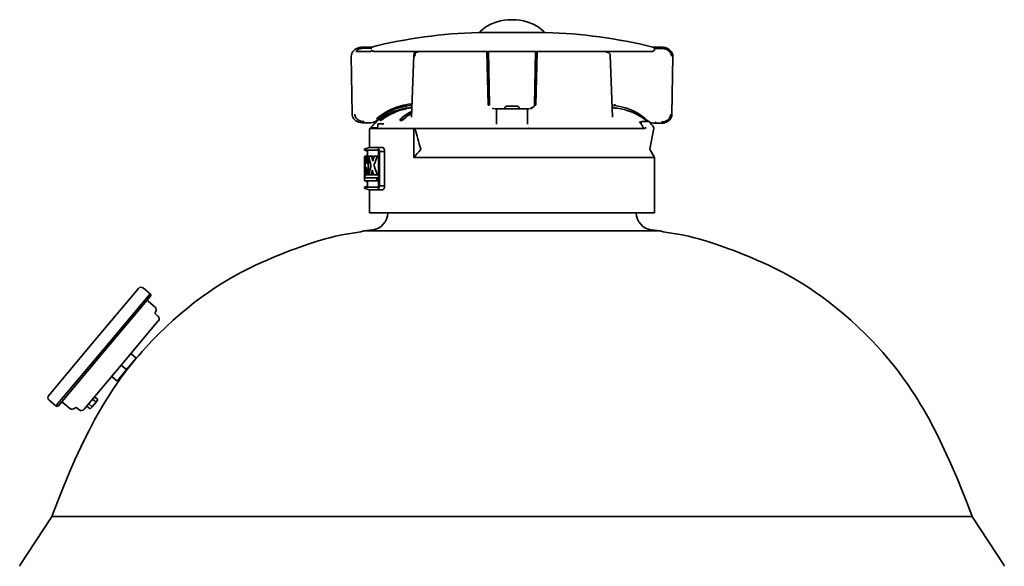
# Model space of a CAD drawing. Extents: x 6.5 to 64.9, y -6 to 65.8.
# Tile 11 of 21: x 38.1 to 60.1, y 15.9 to 28.2. Entities that reach past the tile are written whole.
import ezdxf

# ---------------------------------------------------------------- set-up
doc = ezdxf.new("R2010")
doc.units = 0
doc.header["$MEASUREMENT"] = 0

msp = doc.modelspace()

# ---------------------------------------------------------------- linework, layer by layer
at = {"color": 7, "lineweight": 35}
for p, q in [((48.754, 27.871), (48.348, 27.871)), ((48.348, 27.871), (48.36, 27.871)), ((49.098, 27.871), (48.754, 27.871)), ((49.765, 27.871), (49.098, 27.871)), ((49.848, 27.871), (49.765, 27.871)), ((49.834, 27.871), (49.848, 27.871)), ((45.745, 27.545), (45.746, 27.545)), ((45.746, 27.545), (45.975, 27.547)), ((45.762, 27.545), (45.746, 27.545)), ((45.985, 27.547), (45.762, 27.545)), ((45.985, 27.547), (45.762, 27.545)), ((45.772, 27.522), (45.917, 27.523)), ((45.953, 27.547), (45.951, 27.547)), ((45.972, 27.547), (45.975, 27.547)), ((45.985, 27.547), (45.975, 27.547)), ((45.975, 27.547), (45.975, 27.547)), ((45.979, 27.547), (45.977, 27.547)), ((52.45, 27.545), (52.244, 27.547)), ((52.244, 27.547), (52.433, 27.545)), ((52.45, 27.545), (52.244, 27.547)), ((52.433, 27.545), (52.45, 27.545)), ((45.522, 26.049), (45.505, 27.343)), ((45.934, 27.448), (45.611, 27.446)), ((46.024, 27.449), (46.022, 27.449)), ((46.022, 27.449), (46.022, 27.449)), ((46.024, 27.449), (46.022, 27.449)), ((46.022, 27.449), (49.599, 27.449)), ((46.025, 27.449), (46.024, 27.449)), ((46.847, 25.981), (46.899, 27.364)), ((46.899, 27.364), (46.899, 27.364)), ((46.914, 27.402), (46.913, 27.449)), ((48.538, 27.449), (48.562, 26.244)), ((48.571, 27.449), (48.596, 26.245)), ((49.598, 26.245), (49.623, 27.449)), ((49.599, 27.449), (51.876, 27.449)), ((49.656, 27.449), (49.632, 26.244)), ((51.257, 27.421), (51.257, 27.449)), ((51.295, 27.364), (51.347, 25.981)), ((51.295, 27.364), (51.295, 27.364)), ((51.877, 27.449), (52.224, 27.449)), ((52.207, 27.449), (52.21, 27.449)), ((52.303, 27.515), (52.46, 27.514)), ((52.674, 26.041), (52.691, 27.343)), ((48.562, 26.244), (48.588, 26.245)), ((49.097, 26.226), (48.979, 26.226)), ((49.215, 26.226), (49.097, 26.226)), ((49.606, 26.245), (49.632, 26.244)), ((51.389, 26.238), (51.337, 26.238)), ((51.337, 26.238), (51.389, 26.238)), ((51.339, 26.185), (51.337, 26.238)), ((46.681, 26.17), (46.69, 26.172)), ((46.694, 26.172), (46.684, 26.17)), ((46.708, 26.17), (46.71, 26.17)), ((46.71, 26.17), (46.745, 26.178)), ((46.727, 26.185), (46.731, 26.185)), ((46.727, 26.178), (46.727, 26.185)), ((46.731, 26.185), (46.731, 26.178)), ((46.745, 26.185), (46.731, 26.185)), ((46.731, 26.178), (46.745, 26.178)), ((46.745, 26.185), (46.748, 26.185)), ((46.745, 26.178), (46.745, 26.185)), ((46.748, 26.171), (46.748, 26.185)), ((46.795, 26.185), (46.803, 26.185)), ((46.803, 26.185), (46.855, 26.185)), ((46.847, 25.981), (46.847, 25.98)), ((46.847, 25.98), (46.847, 25.979)), ((48.728, 26.166), (48.772, 26.166)), ((48.747, 26.141), (48.747, 26.141)), ((48.747, 26.141), (48.747, 25.825)), ((48.772, 26.166), (49.097, 26.166)), ((48.772, 26.166), (48.772, 26.166)), ((49.097, 26.166), (49.422, 26.166)), ((49.422, 26.166), (49.466, 26.166)), ((49.422, 26.166), (49.422, 26.166)), ((49.447, 26.141), (49.447, 26.141)), ((49.447, 25.825), (49.447, 26.141)), ((51.399, 26.185), (51.339, 26.185)), ((51.347, 25.98), (51.347, 25.981)), ((51.347, 25.979), (51.347, 25.98)), ((45.759, 25.85), (45.758, 25.85)), ((45.759, 25.85), (45.766, 25.85)), ((45.766, 25.85), (45.766, 25.85)), ((45.776, 25.85), (45.907, 25.851)), ((45.907, 25.851), (45.907, 25.851)), ((46.095, 25.807), (46.095, 25.783)), ((46.115, 25.826), (46.178, 25.826)), ((46.154, 25.903), (46.154, 25.915)), ((46.155, 25.914), (46.159, 25.914)), ((46.159, 25.903), (46.155, 25.903)), ((46.232, 25.826), (46.178, 25.826)), ((46.208, 25.945), (46.218, 25.952)), ((46.218, 25.941), (46.208, 25.934)), ((46.596, 25.909), (46.596, 25.921)), ((46.605, 25.914), (46.615, 25.914)), ((46.615, 25.903), (46.605, 25.903)), ((51.947, 25.881), (51.961, 25.858)), ((51.987, 25.873), (51.987, 25.82)), ((51.998, 25.883), (52.15, 25.883)), ((52.15, 25.883), (52.102, 25.883)), ((52.183, 25.868), (52.183, 25.868)), ((52.183, 25.868), (52.183, 25.868)), ((52.428, 25.841), (52.301, 25.842)), ((45.913, 25.301), (45.913, 25.718)), ((46.909, 25.726), (45.921, 25.726)), ((45.944, 25.726), (46.09, 25.726)), ((46.091, 25.726), (46.166, 25.726)), ((46.166, 25.726), (46.19, 25.726)), ((46.19, 25.726), (46.938, 25.726)), ((46.906, 25.718), (46.906, 25.078)), ((46.909, 25.726), (46.933, 25.726)), ((48.744, 25.726), (46.933, 25.726)), ((46.938, 25.726), (48.712, 25.726)), ((48.712, 25.726), (48.743, 25.726)), ((48.743, 25.726), (48.744, 25.726)), ((48.744, 25.726), (49.097, 25.726)), ((49.097, 25.726), (49.45, 25.726)), ((52.066, 25.726), (49.097, 25.726)), ((49.45, 25.726), (49.451, 25.726)), ((49.451, 25.726), (49.482, 25.726)), ((49.482, 25.726), (52.017, 25.726)), ((52.266, 25.725), (52.18, 25.274)), ((52.266, 25.727), (52.266, 25.754)), ((52.266, 25.727), (52.266, 25.725)), ((45.801, 25.264), (45.801, 25.249)), ((46.106, 25.24), (45.807, 25.24)), ((45.807, 25.24), (46.106, 25.24)), ((45.862, 25.222), (45.807, 25.24)), ((45.913, 25.301), (45.808, 25.272)), ((45.811, 25.106), (45.811, 25.106)), ((45.819, 25.106), (45.811, 25.106)), ((45.812, 25.106), (45.811, 25.106)), ((45.811, 25.106), (45.811, 25.106)), ((45.812, 25.106), (45.817, 25.106)), ((45.817, 25.106), (45.812, 25.106)), ((45.824, 25.106), (45.817, 25.106)), ((45.819, 25.106), (45.861, 25.106)), ((45.824, 25.106), (45.832, 25.106)), ((45.832, 25.106), (45.824, 25.106)), ((45.851, 25.106), (45.832, 25.106)), ((45.832, 25.106), (45.832, 25.106)), ((45.864, 25.106), (45.832, 25.106)), ((45.832, 25.106), (45.881, 25.106)), ((45.833, 25.101), (45.856, 25.1)), ((45.85, 25.106), (45.851, 25.106)), ((45.861, 25.106), (45.861, 25.139)), ((45.861, 25.139), (45.868, 25.139)), ((45.865, 25.106), (45.887, 25.106)), ((45.887, 25.106), (45.865, 25.106)), ((45.868, 25.213), (45.868, 25.109)), ((45.881, 25.106), (45.882, 25.106)), ((45.887, 25.106), (45.887, 25.106)), ((45.911, 25.106), (45.887, 25.106)), ((45.911, 25.106), (45.953, 25.106)), ((45.953, 25.106), (45.911, 25.106)), ((45.961, 25.106), (45.911, 25.106)), ((46.209, 25.301), (45.913, 25.301)), ((45.937, 25.106), (45.937, 25.106)), ((45.953, 25.106), (45.953, 25.106)), ((46.002, 25.106), (45.953, 25.106)), ((45.957, 25.1), (46.006, 25.099)), ((46.002, 25.106), (46.002, 25.106)), ((46.01, 25.085), (46.006, 25.1)), ((46.025, 25.106), (46.069, 25.106)), ((46.069, 25.106), (46.025, 25.106)), ((46.025, 25.106), (46.074, 25.106)), ((46.069, 25.106), (46.116, 25.106)), ((46.116, 25.211), (46.116, 25.211)), ((46.116, 25.211), (46.116, 24.446)), ((46.116, 25.211), (46.116, 24.446)), ((46.133, 25.211), (46.123, 25.211)), ((46.123, 24.446), (46.123, 25.211)), ((46.133, 25.211), (46.247, 25.211)), ((46.133, 24.446), (46.133, 25.211)), ((46.133, 25.211), (46.133, 25.211)), ((46.247, 25.211), (46.247, 24.446)), ((52.184, 25.247), (52.281, 25.078)), ((45.801, 24.971), (45.801, 24.603)), ((45.803, 25.091), (45.803, 25.091)), ((45.814, 24.705), (45.814, 25.088)), ((45.814, 25.088), (45.814, 24.705)), ((45.852, 24.936), (45.854, 24.957)), ((45.854, 24.957), (45.854, 25.088)), ((45.854, 25.088), (45.854, 25.088)), ((45.854, 25.088), (45.854, 24.957)), ((45.854, 24.957), (45.854, 24.957)), ((45.88, 25.088), (45.88, 24.705)), ((45.88, 25.088), (45.89, 25.088)), ((45.89, 25.088), (45.891, 25.088)), ((45.891, 25.088), (45.891, 24.705)), ((45.891, 24.705), (45.891, 25.088)), ((45.941, 24.912), (45.941, 24.864)), ((45.985, 25.009), (45.982, 25.009)), ((46.906, 25.078), (49.097, 25.078)), ((49.097, 25.078), (52.281, 25.078)), ((52.281, 25.078), (52.281, 23.837)), ((45.811, 24.683), (45.81, 24.624)), ((45.81, 24.624), (45.811, 24.683)), ((45.814, 24.705), (45.814, 24.705)), ((45.837, 24.687), (45.824, 24.687)), ((45.824, 24.687), (45.837, 24.687)), ((45.829, 24.835), (45.829, 24.705)), ((45.829, 24.835), (45.838, 24.835)), ((45.829, 24.705), (45.839, 24.705)), ((45.836, 24.687), (45.837, 24.687)), ((45.836, 24.687), (45.837, 24.687)), ((45.837, 24.687), (45.869, 24.687)), ((45.839, 24.827), (45.839, 24.705)), ((45.839, 24.705), (45.839, 24.827)), ((45.887, 24.687), (45.872, 24.686)), ((45.872, 24.686), (45.887, 24.687)), ((45.872, 24.686), (45.922, 24.686)), ((45.88, 24.705), (45.89, 24.705)), ((45.89, 24.705), (45.891, 24.705)), ((45.943, 24.687), (45.912, 24.687)), ((45.912, 24.687), (45.943, 24.687)), ((45.912, 24.687), (45.943, 24.687)), ((45.943, 24.687), (45.943, 24.687)), ((45.992, 24.687), (45.943, 24.687)), ((45.943, 24.687), (45.992, 24.687)), ((45.996, 24.692), (45.947, 24.692)), ((45.976, 24.783), (45.973, 24.783)), ((45.992, 24.687), (45.993, 24.687)), ((45.996, 24.692), (45.999, 24.704)), ((46.07, 24.687), (46.013, 24.687)), ((46.013, 24.687), (46.07, 24.687)), ((46.07, 24.687), (46.116, 24.687)), ((45.803, 24.611), (45.802, 24.576)), ((45.802, 24.575), (45.802, 24.576)), ((45.862, 24.435), (45.807, 24.416)), ((46.079, 24.551), (45.811, 24.551)), ((45.811, 24.551), (46.079, 24.551)), ((45.812, 24.624), (46.079, 24.624)), ((46.079, 24.624), (45.812, 24.624)), ((45.861, 24.518), (45.861, 24.551)), ((45.861, 24.518), (45.868, 24.518)), ((45.868, 24.547), (45.868, 24.444)), ((46.074, 24.606), (46.074, 24.569)), ((46.074, 24.606), (46.084, 24.606)), ((46.074, 24.569), (46.084, 24.569)), ((46.079, 24.624), (46.079, 24.624)), ((46.116, 24.624), (46.079, 24.624)), ((46.079, 24.551), (46.079, 24.551)), ((46.079, 24.551), (46.116, 24.551)), ((46.084, 24.606), (46.086, 24.606)), ((46.084, 24.569), (46.086, 24.569)), ((46.086, 24.606), (46.086, 24.569)), ((46.086, 24.569), (46.086, 24.606)), ((46.116, 24.446), (46.116, 24.446)), ((46.123, 24.446), (46.133, 24.446)), ((46.133, 24.446), (46.133, 24.446)), ((46.133, 24.446), (46.247, 24.446)), ((45.801, 24.408), (45.801, 24.393)), ((45.807, 24.416), (46.106, 24.416)), ((46.106, 24.416), (45.807, 24.416)), ((45.913, 24.356), (45.808, 24.384)), ((45.913, 23.837), (45.913, 24.356)), ((46.209, 24.356), (45.913, 24.356)), ((45.913, 23.837), (49.097, 23.837)), ((49.097, 23.837), (52.281, 23.837)), ((45.977, 23.457), (45.782, 23.433)), ((45.782, 23.433), (49.097, 23.433)), ((49.097, 23.433), (45.782, 23.433)), ((49.097, 23.433), (52.412, 23.433)), ((52.412, 23.433), (49.097, 23.433)), ((52.412, 23.433), (52.217, 23.457)), ((39.743, 20.951), (40.746, 22.146)), ((39.954, 20.774), (41.008, 22.03)), ((41.008, 22.03), (39.954, 20.774)), ((40.857, 22.156), (41.008, 22.03)), ((39.985, 20.749), (41.013, 21.974)), ((40.967, 21.858), (41.118, 21.732)), ((41.19, 21.42), (40.362, 20.433)), ((41.135, 21.569), (41.181, 21.531)), ((38.741, 19.756), (39.743, 20.951)), ((38.901, 19.519), (39.954, 20.774)), ((39.954, 20.774), (38.901, 19.519)), ((38.957, 19.524), (39.985, 20.749)), ((40.482, 20.331), (40.697, 20.588)), ((40.697, 20.588), (40.577, 20.689)), ((40.607, 20.478), (40.59, 20.456)), ((40.362, 20.433), (39.533, 19.445)), ((40.267, 20.075), (40.482, 20.331)), ((40.362, 20.433), (40.482, 20.331)), ((40.583, 20.452), (40.585, 20.451)), ((40.267, 20.075), (40.147, 20.176)), ((40.381, 20.211), (40.393, 20.201)), ((38.75, 19.645), (38.901, 19.519)), ((39.71, 19.503), (39.798, 19.607)), ((39.798, 19.607), (39.722, 19.671)), ((39.841, 19.66), (39.766, 19.723)), ((39.798, 19.607), (39.841, 19.66)), ((39.063, 19.589), (39.214, 19.462)), ((39.377, 19.473), (39.422, 19.435)), ((39.666, 19.451), (39.591, 19.514)), ((39.71, 19.503), (39.635, 19.566)), ((39.666, 19.451), (39.71, 19.503)), ((38.102, 15.962), (38.801, 17.03)), ((49.097, 17.046), (38.809, 17.046)), ((38.809, 17.046), (49.097, 17.046)), ((59.385, 17.046), (49.097, 17.046)), ((49.097, 17.046), (59.385, 17.046)), ((59.393, 17.03), (60.092, 15.962))]:
    msp.add_line(p, q, dxfattribs=at)
for points in [[(48.36, 27.871), (48.396, 27.906), (48.434, 27.939), (48.474, 27.969), (48.514, 27.996), (48.555, 28.021), (48.597, 28.043), (48.639, 28.063), (48.68, 28.081), (48.722, 28.097), (48.763, 28.11), (48.843, 28.131), (48.92, 28.146), (48.996, 28.155), (49.081, 28.159), (49.097, 28.159)], [(49.834, 27.871), (49.798, 27.906), (49.76, 27.939), (49.72, 27.969), (49.68, 27.996), (49.639, 28.021), (49.597, 28.043), (49.555, 28.063), (49.514, 28.081), (49.472, 28.097), (49.431, 28.11), (49.351, 28.131), (49.274, 28.146), (49.198, 28.155), (49.113, 28.159), (49.097, 28.159)], [(45.505, 27.343), (45.507, 27.371), (45.514, 27.399), (45.525, 27.425), (45.541, 27.45), (45.56, 27.473), (45.584, 27.493), (45.61, 27.51), (45.64, 27.524), (45.678, 27.537), (45.718, 27.544), (45.746, 27.545)], [(45.772, 27.522), (45.749, 27.521), (45.725, 27.517), (45.703, 27.511), (45.682, 27.504), (45.662, 27.494), (45.644, 27.482), (45.623, 27.464), (45.613, 27.452), (45.611, 27.448), (45.611, 27.447), (45.611, 27.446)], [(45.92, 27.523), (45.942, 27.518), (45.961, 27.516), (45.965, 27.516)], [(52.243, 27.547), (52.261, 27.54), (52.275, 27.529), (52.283, 27.517), (52.287, 27.502), (52.286, 27.488), (52.279, 27.475), (52.269, 27.463), (52.253, 27.454), (52.235, 27.45), (52.224, 27.449)], [(52.303, 27.515), (52.302, 27.518), (52.296, 27.524), (52.287, 27.529), (52.269, 27.537), (52.26, 27.54)], [(52.46, 27.514), (52.459, 27.529), (52.455, 27.541), (52.454, 27.543), (52.452, 27.545), (52.45, 27.545)], [(52.691, 27.343), (52.689, 27.371), (52.682, 27.399), (52.671, 27.425), (52.655, 27.45), (52.636, 27.473), (52.612, 27.493), (52.586, 27.51), (52.556, 27.524), (52.518, 27.537), (52.478, 27.544), (52.45, 27.545)], [(45.974, 27.468), (45.972, 27.468), (45.964, 27.465), (45.944, 27.455), (45.934, 27.448)], [(46.022, 27.449), (46.005, 27.451), (45.991, 27.456), (45.982, 27.462), (45.974, 27.468)], [(46.899, 27.364), (46.902, 27.381), (46.911, 27.398), (46.924, 27.412), (46.94, 27.422), (46.951, 27.427)], [(46.929, 27.342), (46.91, 27.351), (46.901, 27.359), (46.899, 27.362), (46.899, 27.364)], [(46.929, 27.342), (46.926, 27.363), (46.927, 27.384), (46.93, 27.393), (46.934, 27.403), (46.946, 27.417), (46.957, 27.426), (46.969, 27.43)], [(51.243, 27.427), (51.263, 27.417), (51.277, 27.406), (51.288, 27.39), (51.294, 27.374), (51.295, 27.364)], [(52.46, 27.514), (52.484, 27.512), (52.509, 27.508), (52.539, 27.5), (52.557, 27.493), (52.58, 27.48), (52.61, 27.457), (52.625, 27.442), (52.641, 27.419), (52.644, 27.412), (52.656, 27.383), (52.661, 27.362), (52.661, 27.344)], [(46.07, 25.94), (46.12, 25.985), (46.174, 26.027), (46.218, 26.057), (46.263, 26.086), (46.31, 26.113), (46.357, 26.137), (46.406, 26.16), (46.459, 26.182), (46.513, 26.202), (46.565, 26.219), (46.619, 26.234), (46.672, 26.247), (46.727, 26.257), (46.782, 26.266), (46.858, 26.274)], [(46.09, 25.92), (46.148, 25.97), (46.21, 26.017), (46.275, 26.06), (46.345, 26.099), (46.418, 26.134), (46.493, 26.165), (46.571, 26.19), (46.651, 26.211), (46.732, 26.228), (46.815, 26.239), (46.857, 26.243)], [(49.521, 26.188), (49.546, 26.191), (49.557, 26.194), (49.567, 26.199), (49.577, 26.205), (49.584, 26.212), (49.59, 26.22), (49.595, 26.228), (49.598, 26.237), (49.598, 26.245)], [(51.389, 26.238), (51.39, 26.238), (51.392, 26.239), (51.393, 26.241), (51.396, 26.248), (51.398, 26.256), (51.399, 26.269)], [(51.402, 26.237), (51.47, 26.227), (51.537, 26.213), (51.602, 26.197), (51.667, 26.177), (51.73, 26.154), (51.791, 26.128), (51.851, 26.099), (51.908, 26.068), (51.963, 26.033), (52.015, 25.997), (52.064, 25.957), (52.111, 25.915)], [(45.522, 26.049), (45.525, 26.021), (45.532, 25.994), (45.544, 25.967), (45.561, 25.943), (45.581, 25.92), (45.605, 25.9), (45.636, 25.881), (45.668, 25.867), (45.707, 25.856), (45.746, 25.851), (45.758, 25.85)], [(45.58, 26.048), (45.581, 26.035), (45.583, 26.02), (45.589, 26.002), (45.597, 25.984), (45.605, 25.969), (45.615, 25.955), (45.635, 25.935), (45.662, 25.915), (45.681, 25.904), (45.7, 25.896), (45.72, 25.89), (45.744, 25.885), (45.785, 25.881)], [(45.938, 25.739), (45.963, 25.77), (45.99, 25.801), (46.019, 25.831), (46.064, 25.874), (46.116, 25.918), (46.173, 25.96), (46.235, 26), (46.301, 26.038), (46.372, 26.072), (46.448, 26.103), (46.527, 26.13), (46.609, 26.153), (46.665, 26.165)], [(46.684, 26.17), (46.629, 26.156), (46.575, 26.141), (46.522, 26.124), (46.47, 26.104), (46.395, 26.072), (46.323, 26.035), (46.256, 25.995), (46.194, 25.952)], [(46.218, 25.952), (46.278, 25.993), (46.342, 26.032), (46.387, 26.056), (46.435, 26.079), (46.485, 26.101), (46.537, 26.121), (46.617, 26.147), (46.708, 26.17)], [(46.708, 26.161), (46.642, 26.145), (46.577, 26.126), (46.514, 26.104), (46.438, 26.072), (46.39, 26.048), (46.321, 26.01), (46.257, 25.969), (46.218, 25.941)], [(46.748, 26.171), (46.748, 26.171), (46.748, 26.171), (46.747, 26.171), (46.739, 26.169), (46.708, 26.161)], [(48.673, 26.188), (48.673, 26.18), (48.671, 26.168), (48.67, 26.163), (48.669, 26.161)], [(48.719, 26.165), (48.724, 26.166), (48.728, 26.166)], [(49.475, 26.165), (49.473, 26.166), (49.466, 26.166)], [(49.525, 26.161), (49.524, 26.163), (49.522, 26.172)], [(52.088, 25.91), (52.029, 25.955), (51.968, 25.995), (51.904, 26.031), (51.836, 26.065), (51.764, 26.096), (51.689, 26.123), (51.61, 26.147), (51.528, 26.166), (51.444, 26.18), (51.416, 26.184)], [(52.674, 26.041), (52.671, 26.012), (52.663, 25.983), (52.65, 25.956), (52.632, 25.93), (52.61, 25.907), (52.584, 25.886), (52.556, 25.87), (52.522, 25.856), (52.488, 25.847), (52.446, 25.841), (52.428, 25.841)], [(52.644, 26.041), (52.644, 26.027), (52.641, 26.013), (52.636, 25.995), (52.629, 25.979), (52.617, 25.958), (52.599, 25.935), (52.575, 25.915), (52.543, 25.895), (52.519, 25.885), (52.489, 25.877), (52.454, 25.873), (52.438, 25.872)], [(45.776, 25.85), (45.778, 25.851), (45.779, 25.852), (45.781, 25.856), (45.784, 25.864), (45.785, 25.881)], [(46.089, 25.734), (46.092, 25.743), (46.094, 25.767), (46.095, 25.783)], [(46.194, 25.952), (46.167, 25.929), (46.156, 25.918), (46.155, 25.916), (46.154, 25.915), (46.154, 25.915)], [(46.159, 25.914), (46.16, 25.914), (46.162, 25.915), (46.173, 25.921), (46.184, 25.928), (46.208, 25.945)], [(46.208, 25.934), (46.184, 25.916), (46.173, 25.909), (46.162, 25.903), (46.16, 25.903), (46.159, 25.903)], [(46.618, 25.952), (46.606, 25.94), (46.599, 25.929), (46.596, 25.921)], [(46.596, 25.921), (46.597, 25.918), (46.599, 25.916), (46.602, 25.914), (46.605, 25.914)], [(46.605, 25.903), (46.599, 25.904), (46.597, 25.907), (46.596, 25.909)], [(46.615, 25.914), (46.626, 25.916), (46.639, 25.921), (46.656, 25.931)], [(46.656, 25.92), (46.643, 25.912), (46.63, 25.906), (46.618, 25.903), (46.615, 25.903)], [(52.08, 25.756), (52.078, 25.741), (52.075, 25.733)], [(52.301, 25.842), (52.265, 25.844), (52.229, 25.852), (52.194, 25.863), (52.183, 25.868)], [(46.089, 25.734), (46.089, 25.729), (46.089, 25.727)], [(46.168, 25.727), (46.175, 25.736), (46.177, 25.738)], [(46.906, 25.718), (46.907, 25.723), (46.908, 25.725), (46.908, 25.726), (46.909, 25.726), (46.909, 25.726)], [(46.933, 25.726), (46.932, 25.726), (46.932, 25.726), (46.931, 25.725), (46.931, 25.723), (46.93, 25.718)], [(48.719, 25.739), (48.727, 25.734), (48.731, 25.73), (48.739, 25.727), (48.743, 25.726)], [(49.475, 25.739), (49.47, 25.735), (49.465, 25.732), (49.457, 25.727), (49.451, 25.726)], [(52.028, 25.749), (52.029, 25.747), (52.029, 25.746), (52.028, 25.743)], [(52.03, 25.736), (52.03, 25.744), (52.028, 25.749)], [(52.075, 25.733), (52.072, 25.73), (52.069, 25.727), (52.066, 25.726)], [(52.075, 25.733), (52.077, 25.733), (52.08, 25.732), (52.083, 25.73), (52.084, 25.727)], [(45.802, 25.092), (45.802, 25.099), (45.806, 25.104), (45.811, 25.106)], [(45.812, 25.106), (45.806, 25.103), (45.803, 25.098), (45.803, 25.091)], [(45.809, 25.084), (45.808, 25.095), (45.808, 25.096), (45.808, 25.097), (45.808, 25.097), (45.808, 25.097)], [(45.824, 25.106), (45.818, 25.103), (45.815, 25.097), (45.814, 25.088)], [(45.817, 25.106), (45.817, 25.106), (45.817, 25.106), (45.817, 25.105), (45.818, 25.103)], [(45.818, 25.103), (45.817, 25.105), (45.817, 25.106), (45.817, 25.106), (45.817, 25.106)], [(45.832, 25.106), (45.832, 25.106), (45.832, 25.106), (45.832, 25.105), (45.832, 25.105), (45.833, 25.101)], [(45.833, 25.101), (45.833, 25.104), (45.832, 25.105), (45.832, 25.105), (45.832, 25.106), (45.832, 25.106)], [(45.865, 25.106), (45.858, 25.103), (45.855, 25.099), (45.854, 25.09), (45.854, 25.088)], [(45.861, 25.139), (45.862, 25.148), (45.866, 25.154), (45.868, 25.156)], [(45.887, 25.106), (45.888, 25.106), (45.888, 25.105), (45.888, 25.105), (45.89, 25.1), (45.891, 25.088)], [(45.891, 25.088), (45.89, 25.1), (45.889, 25.104), (45.888, 25.105), (45.887, 25.106), (45.887, 25.106)], [(45.911, 25.106), (45.905, 25.103), (45.901, 25.097), (45.9, 25.089), (45.901, 25.08)], [(45.901, 25.082), (45.9, 25.091), (45.901, 25.095), (45.901, 25.096), (45.902, 25.096), (45.902, 25.097), (45.902, 25.097)], [(45.953, 25.106), (45.953, 25.106), (45.955, 25.105), (45.955, 25.103), (45.957, 25.1)], [(45.957, 25.1), (45.955, 25.103), (45.954, 25.105), (45.953, 25.106), (45.953, 25.106)], [(46.025, 25.106), (46.018, 25.103), (46.014, 25.097)], [(46.069, 25.106), (46.07, 25.106), (46.071, 25.105), (46.072, 25.104), (46.074, 25.101), (46.076, 25.093), (46.076, 25.086), (46.074, 25.075)], [(46.074, 25.075), (46.076, 25.085), (46.075, 25.098), (46.072, 25.104), (46.07, 25.105), (46.069, 25.106)], [(46.123, 25.211), (46.121, 25.231), (46.116, 25.248), (46.11, 25.258), (46.103, 25.263), (46.1, 25.264)], [(46.1, 25.249), (46.103, 25.248), (46.107, 25.245), (46.112, 25.237), (46.114, 25.228), (46.116, 25.211)], [(46.133, 25.211), (46.132, 25.224), (46.13, 25.238), (46.125, 25.254), (46.118, 25.266), (46.112, 25.271), (46.106, 25.272)], [(46.108, 25.24), (46.108, 25.24), (46.108, 25.24), (46.108, 25.24), (46.11, 25.237), (46.114, 25.228), (46.116, 25.211)], [(46.247, 25.211), (46.246, 25.229), (46.244, 25.246), (46.24, 25.262), (46.235, 25.276), (46.225, 25.292), (46.219, 25.297), (46.214, 25.3), (46.209, 25.301)], [(47.049, 25.247), (47.054, 25.254), (47.057, 25.267)], [(45.809, 25.084), (45.809, 25.084), (45.81, 25.083), (45.813, 25.081), (45.814, 25.081)], [(45.943, 24.871), (45.944, 24.882), (45.944, 24.899), (45.943, 24.903)], [(46.017, 24.917), (46.015, 24.905), (46.017, 24.893)], [(46.017, 24.893), (46.015, 24.905), (46.017, 24.917)], [(45.814, 24.705), (45.815, 24.695), (45.818, 24.689), (45.823, 24.687), (45.824, 24.687)], [(45.839, 24.705), (45.838, 24.69), (45.837, 24.687), (45.837, 24.687), (45.837, 24.687), (45.837, 24.687)], [(45.837, 24.687), (45.837, 24.687), (45.837, 24.687), (45.837, 24.687), (45.838, 24.688), (45.838, 24.693), (45.839, 24.705)], [(45.862, 24.696), (45.865, 24.69), (45.871, 24.686), (45.872, 24.686)], [(45.891, 24.705), (45.89, 24.694), (45.889, 24.69), (45.888, 24.688), (45.888, 24.687), (45.887, 24.687), (45.887, 24.687)], [(45.887, 24.687), (45.888, 24.687), (45.888, 24.687), (45.889, 24.689), (45.89, 24.692), (45.891, 24.705)], [(45.901, 24.713), (45.901, 24.702), (45.903, 24.693), (45.907, 24.688), (45.912, 24.687)], [(45.903, 24.696), (45.903, 24.696), (45.902, 24.696), (45.902, 24.697), (45.901, 24.702), (45.901, 24.711)], [(45.947, 24.692), (45.945, 24.689), (45.945, 24.688), (45.944, 24.687), (45.943, 24.687)], [(45.943, 24.687), (45.944, 24.687), (45.944, 24.687), (45.945, 24.688), (45.947, 24.692)], [(46.002, 24.696), (46.006, 24.689), (46.013, 24.687)], [(46.075, 24.717), (46.077, 24.709), (46.076, 24.696), (46.075, 24.691), (46.072, 24.687), (46.07, 24.687)], [(46.07, 24.687), (46.071, 24.687), (46.073, 24.689), (46.076, 24.694), (46.077, 24.707), (46.075, 24.717)], [(45.802, 24.563), (45.801, 24.581), (45.801, 24.603)], [(45.802, 24.576), (45.802, 24.561), (45.804, 24.555), (45.809, 24.552), (45.811, 24.551)], [(45.802, 24.56), (45.802, 24.561), (45.802, 24.563), (45.802, 24.575)], [(45.812, 24.624), (45.806, 24.622), (45.803, 24.616), (45.803, 24.611)], [(45.868, 24.501), (45.864, 24.505), (45.862, 24.511), (45.861, 24.518)], [(46.079, 24.624), (46.08, 24.624), (46.082, 24.622), (46.085, 24.617), (46.086, 24.606)], [(46.086, 24.606), (46.086, 24.612), (46.084, 24.619), (46.082, 24.622), (46.081, 24.623), (46.079, 24.624)], [(46.086, 24.569), (46.086, 24.563), (46.084, 24.556), (46.082, 24.553), (46.081, 24.552), (46.08, 24.551), (46.079, 24.551)], [(46.079, 24.551), (46.08, 24.552), (46.082, 24.553), (46.084, 24.555), (46.085, 24.561), (46.086, 24.569)], [(46.116, 24.446), (46.115, 24.432), (46.111, 24.419), (46.108, 24.413), (46.105, 24.41), (46.1, 24.408)], [(46.1, 24.393), (46.105, 24.395), (46.11, 24.399), (46.116, 24.409), (46.12, 24.422), (46.123, 24.446)], [(46.133, 24.446), (46.131, 24.423), (46.129, 24.412), (46.125, 24.402), (46.12, 24.393), (46.114, 24.387), (46.106, 24.384)], [(46.116, 24.446), (46.114, 24.429), (46.11, 24.419), (46.108, 24.417), (46.108, 24.417), (46.108, 24.417), (46.108, 24.417)], [(46.247, 24.446), (46.246, 24.426), (46.243, 24.407), (46.239, 24.391), (46.233, 24.376), (46.225, 24.365), (46.217, 24.358), (46.209, 24.356)], [(45.782, 23.433), (45.718, 23.417), (45.674, 23.409), (45.586, 23.395), (45.431, 23.371), (45.291, 23.345), (45.153, 23.316), (45.015, 23.282), (44.919, 23.256), (44.823, 23.228), (44.716, 23.196), (44.61, 23.161), (44.41, 23.093), (44.275, 23.044), (44.141, 22.993), (43.884, 22.892), (43.752, 22.838), (43.62, 22.782), (43.499, 22.728), (43.378, 22.673), (43.212, 22.593), (43.048, 22.51), (42.886, 22.423), (42.741, 22.339), (42.597, 22.252), (42.456, 22.161), (42.317, 22.067), (42.155, 21.951), (41.995, 21.831), (41.839, 21.706), (41.686, 21.578), (41.522, 21.435), (41.363, 21.289), (41.207, 21.138), (41.055, 20.984), (40.902, 20.821), (40.826, 20.736), (40.751, 20.651), (40.68, 20.567), (40.61, 20.482)], [(52.412, 23.433), (52.476, 23.417), (52.52, 23.409), (52.608, 23.395), (52.763, 23.371), (52.903, 23.345), (53.041, 23.316), (53.179, 23.282), (53.275, 23.256), (53.371, 23.228), (53.478, 23.196), (53.584, 23.161), (53.784, 23.093), (53.919, 23.044), (54.053, 22.993), (54.31, 22.892), (54.442, 22.838), (54.574, 22.782), (54.695, 22.728), (54.816, 22.673), (54.982, 22.593), (55.146, 22.51), (55.308, 22.423), (55.453, 22.339), (55.597, 22.252), (55.738, 22.161), (55.877, 22.067), (56.039, 21.951), (56.198, 21.831), (56.355, 21.706), (56.508, 21.578), (56.672, 21.435), (56.831, 21.289), (56.987, 21.138), (57.139, 20.984), (57.266, 20.85), (57.389, 20.713), (57.509, 20.573), (57.625, 20.431), (57.738, 20.286), (57.844, 20.143), (57.946, 19.998), (58.044, 19.851), (58.107, 19.754), (58.169, 19.655), (58.233, 19.55), (58.296, 19.444), (58.413, 19.236), (58.526, 19.024), (58.623, 18.834), (58.717, 18.643), (58.807, 18.45), (58.873, 18.304), (58.938, 18.158), (59.062, 17.864), (59.146, 17.66), (59.227, 17.456), (59.307, 17.251), (59.385, 17.046)], [(40.369, 20.169), (40.304, 20.078), (40.24, 19.986), (40.175, 19.89), (40.112, 19.793), (39.991, 19.6), (39.875, 19.404), (39.764, 19.205), (39.656, 19.003), (39.553, 18.799), (39.454, 18.594), (39.389, 18.456), (39.327, 18.317), (39.205, 18.038), (39.135, 17.874), (39.068, 17.709), (38.936, 17.377), (38.809, 17.046)]]:
    msp.add_lwpolyline(points, dxfattribs=at)
for centre, radius, start, end in [((48.641, 16.704), 11.172, 91.5062, 103.9265), ((49.554, 16.704), 11.172, 76.0735, 88.4938), ((45.917, 27.511), 0.0119, 74.2723, 90.7293), ((45.975, 27.589), 0.0425, 270.1851, 278.4797), ((47.008, 27.265), 0.171, 105.6434, 109.2539), ((46.138, 30.347), 3.031, 285.768, 287.0367), ((52.056, 30.347), 3.031, 252.9633, 254.2322), ((51.186, 27.265), 0.171, 70.7347, 74.3577), ((52.207, 27.522), 0.0736, 267.117, 272.5303), ((49.097, 26.03), 0.229, 121.0271, 143.4572), ((49.097, 26.03), 0.229, 36.5428, 58.9729), ((51.385, 26.103), 0.135, 82.88, 89.9979), ((47.281, 25.192), 1.009, 115.1809, 131.0894), ((46.978, 24.806), 1.396, 102.3064, 104.2475), ((47.347, 25.193), 1.007, 119.4813, 131.0949), ((47.345, 25.195), 0.997, 119.7757, 131.5446), ((46.828, 25.505), 0.681, 98.4974, 101.6485), ((46.829, 25.518), 0.668, 98.4233, 101.6146), ((46.951, 24.759), 1.435, 96.9024, 98.1158), ((46.795, 26.043), 0.141, 90, 96.9959), ((48.698, 26.209), 0.0483, 282.801, 295.0679), ((48.772, 26.141), 0.025, 90, 180), ((48.772, 26.141), 0.0249, 90.4348, 179.8323), ((49.422, 26.141), 0.025, 0, 90), ((49.422, 26.141), 0.0249, 0.1677, 89.5652), ((49.422, 26.141), 0.0252, 0.0555, 18.2961), ((49.496, 26.209), 0.0486, 245.0161, 257.2243), ((49.618, 26.187), 0.0974, 181.1101, 188.8427), ((51.399, 26.043), 0.141, 82.9986, 90), ((45.774, 26.142), 0.292, 268.4176, 270.3749), ((45.928, 26.093), 0.237, 297.9001, 312.9904), ((46.115, 25.807), 0.0197, 90, 180), ((46.155, 25.915), 0.000804, 182.0322, 282.8109), ((46.155, 25.903), 0.000801, 181.5123, 283.7816), ((46.17, 25.839), 0.0126, 269.1103, 287.7674), ((46.533, 26.127), 0.232, 302.2912, 310.9183), ((46.531, 26.115), 0.232, 302.7149, 311.3873), ((51.291, 25.372), 0.828, 27.0811, 35.939), ((51.997, 25.873), 0.0101, 87.7261, 181.8141), ((52.063, 25.88), 0.0394, 5.4646, 51.1153), ((52.272, 26.085), 0.234, 226.5786, 240.1308), ((52.15, 25.875), 0.00787, 46.4508, 90), ((51.468, 25.159), 0.996, 36.975, 46.4437), ((52.283, 26.103), 0.256, 239.9951, 246.7037), ((52.258, 25.754), 0.00787, 0, 36.9986), ((45.921, 25.718), 0.00787, 90, 180), ((45.944, 25.734), 0.00787, 140.8776, 270), ((46.036, 63.335), 37.596, 269.8501, 270.0835), ((46.091, 25.728), 0.00191, 203.8215, 259.9475), ((46.166, 25.729), 0.00232, 276.6605, 328.8289), ((46.935, 25.718), 0.00547, 180.0609, 195.7241), ((98.741, 40.157), 53.786, 195.5738, 196.0641), ((52.017, 25.74), 0.0134, 269.3656, 342.8608), ((45.81, 25.264), 0.00899, 105.016, 179.9841), ((45.81, 25.249), 0.00899, 180.0096, 251.3658), ((45.811, 25.097), 0.00899, 90.0319, 179.9536), ((45.812, 25.097), 0.00899, 90.0228, 179.9444), ((45.845, 25.092), 0.0428, 174.224, 181.6637), ((45.817, 25.097), 0.009, 89.9859, 179.9098), ((49.028, 25.489), 3.218, 186.9298, 189.4817), ((49.038, 25.489), 3.229, 186.9124, 189.4616), ((45.861, 25.115), 0.00899, 270.0167, 359.9522), ((45.861, 25.114), 0.00886, 269.6937, 348.7659), ((45.86, 25.115), 0.00898, 271.0864, 333.1396), ((45.859, 25.213), 0.00899, 0.0094, 71.3654), ((45.876, 25.113), 0.0064, 162.2941, 182.869), ((45.874, 25.114), 0.0085, 269.1026, 337.3673), ((45.911, 25.097), 0.00901, 89.9057, 179.8419), ((45.914, 25.113), 0.00774, 268.3762, 326.1021), ((50.487, 26.299), 4.686, 194.8274, 195.9698), ((50.434, 26.278), 4.63, 194.7427, 195.9021), ((45.961, 25.113), 0.00704, 268.1759, 319.0448), ((49.936, 23.733), 4.152, 160.8261, 162.1565), ((46.074, 25.111), 0.00552, 268.1173, 309.3101), ((46.109, 25.264), 0.00895, 106.2827, 180.6472), ((46.109, 25.249), 0.00897, 179.4268, 250.0702), ((46.106, 25.235), 0.00524, 71.6254, 90.6335), ((46.106, 25.235), 0.00554, 70.2361, 89.8358), ((56.39, 17.227), 12.312, 139.3523, 140.3828), ((47.03, 25.267), 0.0267, 0.1204, 16.1517), ((52.218, 25.267), 0.0394, 169.1989, 209.6788), ((54.972, 24.971), 9.171, 179.2386, 179.9986), ((65.698, 24.845), 19.897, 179.2902, 179.6432), ((45.137, 24.97), 0.665, 358.527, 359.8886), ((45.805, 25.092), 0.00287, 136.6485, 180.1569), ((65.665, 24.51), 19.855, 178.789, 179.5008), ((65.683, 24.51), 19.873, 178.7894, 179.5006), ((45.904, 25.081), 0.00385, 163.9479, 191.2436), ((50.342, 26.047), 4.546, 192.2868, 194.576), ((45.996, 25.013), 0.0153, 194.2642, 211.2974), ((45.997, 25.013), 0.0157, 194.4677, 210.9397), ((45.971, 25.009), 0.0126, 328.0879, 344.5359), ((50.087, 23.521), 4.304, 158.8247, 161.0603), ((50.087, 23.521), 4.304, 158.8247, 161.0603), ((50.78, 26.388), 4.992, 197.429, 199.563), ((50.78, 26.388), 4.992, 197.429, 199.563), ((45.809, 24.85), 0.0258, 6.9501, 16.3144), ((49.062, 25.327), 3.261, 188.3535, 191.1544), ((45.874, 24.678), 0.00818, 21.8301, 67.6079), ((49.666, 23.814), 3.871, 164.1523, 166.5709), ((45.905, 24.712), 0.0042, 166.995, 194.8119), ((45.912, 24.696), 0.00901, 180.1561, 270.093), ((45.922, 24.678), 0.00759, 34.9729, 91.6865), ((49.773, 23.624), 3.973, 163.0346, 164.4055), ((49.733, 23.642), 3.929, 163.1047, 164.4949), ((45.962, 24.68), 0.00705, 41.1675, 91.6757), ((45.961, 24.783), 0.0141, 13.3401, 30.9682), ((45.988, 24.779), 0.0151, 150.4968, 164.2879), ((45.988, 24.779), 0.0155, 150.4788, 164.1034), ((50.581, 26.112), 4.793, 196.0529, 197.1785), ((46.062, 24.681), 0.0057, 49.8594, 91.8984), ((45.811, 24.56), 0.00899, 180.0507, 269.9746), ((45.861, 24.542), 0.00889, 10.3357, 90.2303), ((45.862, 24.633), 0.00899, 270.0134, 359.949), ((45.859, 24.444), 0.00899, 288.6346, 359.9906), ((45.81, 24.408), 0.00899, 108.6342, 179.9904), ((45.81, 24.393), 0.00899, 180.0158, 254.9844), ((46.109, 24.408), 0.00899, 110.0268, 180.4758), ((46.109, 24.393), 0.00897, 179.4664, 253.604), ((46.106, 24.422), 0.00574, 270.2139, 301.2296), ((46.106, 24.422), 0.0055, 270.1114, 288.4245), ((45.928, 23.848), 0.394, 277.1274, 358.4005), ((52.266, 23.848), 0.394, 181.5583, 262.8726), ((40.806, 22.096), 0.0787, 50, 140), ((40.983, 21.999), 0.0394, 320, 50), ((40.992, 21.889), 0.0394, 140, 230), ((41.067, 21.671), 0.0787, 322.388, 50), ((41.161, 21.599), 0.0394, 142.388, 230), ((41.13, 21.471), 0.0787, 320, 50), ((58.956, 6.115), 23.303, 141.9362, 142.9051), ((59.244, 5.891), 23.667, 141.9404, 142.4173), ((58.913, 6.148), 23.248, 142.4205, 142.9062), ((38.801, 19.706), 0.0787, 140, 230), ((39.037, 19.559), 0.0394, 50, 140), ((38.926, 19.549), 0.0394, 230, 320), ((39.264, 19.523), 0.0787, 230, 317.612), ((39.351, 19.443), 0.0394, 50, 137.612), ((39.473, 19.496), 0.0787, 230, 320), ((38.735, 17.074), 0.0787, 326.8187, 339.2842), ((59.459, 17.074), 0.0787, 200.7158, 213.1813), ((38.168, 15.919), 0.0787, 146.8187, 170.4712), ((60.026, 15.919), 0.0787, 9.5288, 33.1813)]:
    msp.add_arc(centre, radius, start, end, dxfattribs=at)
for centre, major_axis, ratio, start_param, end_param in [((45.921, 26.009), (0.214, 0.025), 0.727184, 4.560194, 5.207183), ((52.302, 25.873), (-0.0004, -0.0315), 0.316082, 0.004241, 1.565774)]:
    msp.add_ellipse(centre, major_axis=major_axis, ratio=ratio, start_param=start_param, end_param=end_param, dxfattribs=at)

doc.saveas('drawing.dxf')
